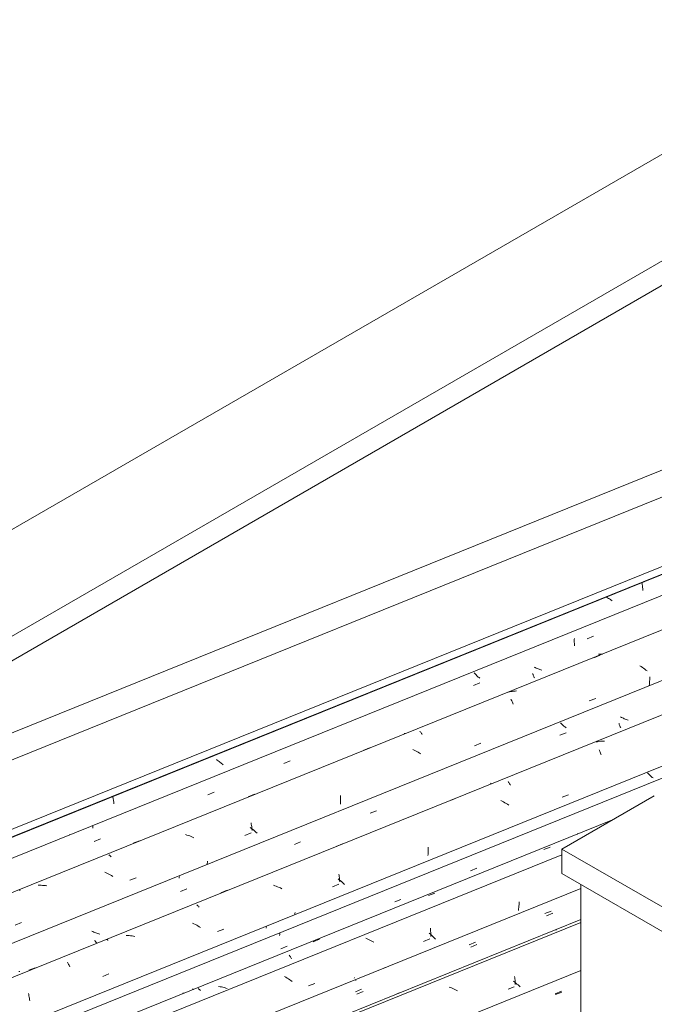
# Model space of a CAD drawing. Header units: metres. Extents: x -15.1 to 0.1, y 4.4 to 14.1.
# Tile 48 of 71: x -9.497 to -8.55, y 11.703 to 13.173. Entities that reach past the tile are written whole.
import ezdxf

# ---------------------------------------------------------------- set-up
doc = ezdxf.new("R2010")
doc.units = ezdxf.units.M
for name, color, linetype, lineweight in [('A-GLAZ-CWMG', 7, 'Continuous', 5), ('A-ROOF', 7, 'Continuous', 5), ('A-ROOF-OTLN', 7, 'Continuous', 5), ('I-WALL', 7, 'Continuous', 5)]:
    doc.layers.add(name, color=color, linetype=linetype, lineweight=lineweight)

# ---------------------------------------------------------------- blocks, each defined once
blk = doc.blocks.new('FP_94-ISO_01')
at = {"layer": 'A-GLAZ-CWMG', "color": 9, "true_color": 0xc0c0c0}
blk.add_line((-8.6974, 11.7173), (-8.6881, 11.7212), dxfattribs=at)
blk = doc.blocks.new('FP_95-ISO_01')
at = {"layer": 'A-GLAZ-CWMG'}
blk.add_line((-8.6595, 11.8293), (-12.3415, 10.3412), dxfattribs=at)
at = {"layer": 'A-GLAZ-CWMG', "color": 9, "true_color": 0xc0c0c0}
for p, q in [((-8.7624, 11.7875), (-8.7529, 11.7914)), ((-8.7582, 11.736), (-8.7599, 11.7374)), ((-8.7584, 11.7446), (-8.7581, 11.7426)), ((-8.7566, 11.7346), (-8.7582, 11.736)), ((-8.7581, 11.7426), (-8.7579, 11.7407)), ((-8.7579, 11.7407), (-8.7578, 11.7387)), ((-8.7578, 11.7387), (-8.7576, 11.7367)), ((-8.7576, 11.7367), (-8.7575, 11.7347)), ((-8.7575, 11.7347), (-8.7575, 11.7326)), ((-8.7549, 11.7331), (-8.7566, 11.7346)), ((-8.7533, 11.7317), (-8.7549, 11.7331)), ((-8.7518, 11.7302), (-8.7533, 11.7317)), ((-8.9344, 11.7183), (-8.925, 11.7221)), ((-8.8538, 11.7277), (-8.8559, 11.7284)), ((-8.8517, 11.7269), (-8.8538, 11.7277)), ((-8.8496, 11.726), (-8.8517, 11.7269)), ((-8.8476, 11.7251), (-8.8496, 11.726)), ((-8.8456, 11.7241), (-8.8476, 11.7251)), ((-8.8436, 11.7231), (-8.8456, 11.7241)), ((-8.7683, 11.7254), (-8.7589, 11.7291)), ((-8.7503, 11.7287), (-8.7518, 11.7302))]:
    blk.add_line(p, q, dxfattribs=at)
blk = doc.blocks.new('FP_96-ISO_01')
at = {"layer": 'A-GLAZ-CWMG', "color": 9, "true_color": 0xc0c0c0}
for p, q in [((-8.7131, 11.8383), (-8.7037, 11.8421)), ((-8.6966, 11.8141), (-8.6981, 11.814)), ((-8.6961, 11.8142), (-8.6966, 11.8141)), ((-8.8263, 11.7916), (-8.817, 11.7955)), ((-8.9977, 11.7427), (-8.9979, 11.7418)), ((-8.9962, 11.7217), (-8.9868, 11.7255))]:
    blk.add_line(p, q, dxfattribs=at)
blk = doc.blocks.new('FP_97-ISO_01')
at = {"layer": 'A-GLAZ-CWMG'}
blk.add_line((-8.6878, 11.9262), (-12.4446, 10.4079), dxfattribs=at)
blk = doc.blocks.new('FP_98-ISO_01')
at = {"layer": 'A-GLAZ-CWMG', "color": 9, "true_color": 0xc0c0c0}
for p, q in [((-8.8242, 11.9023), (-8.8149, 11.9061)), ((-8.9375, 11.8557), (-8.9281, 11.8595)), ((-9.1091, 11.8072), (-9.1093, 11.8057)), ((-9.1088, 11.8087), (-9.1091, 11.8072)), ((-9.1073, 11.7857), (-9.098, 11.7896)), ((-9.2381, 11.7256), (-9.2395, 11.7262)), ((-9.2374, 11.7252), (-9.2381, 11.7256))]:
    blk.add_line(p, q, dxfattribs=at)
blk = doc.blocks.new('Rectangular Mullion - Telha Fibrocimento - Ondulada-V86-ISO_01')
at = {"layer": 'A-GLAZ-CWMG'}
for p, q in [((-6.2425, 12.9681), (-12.4993, 10.4395)), ((-8.6595, 11.7533), (-12.2568, 10.2995))]:
    blk.add_line(p, q, dxfattribs=at)
for name in ['FP_97-ISO_01', 'FP_98-ISO_01', 'FP_95-ISO_01', 'FP_96-ISO_01', 'FP_94-ISO_01']:
    blk.add_blockref(name, (0, 0), dxfattribs=at)
blk = doc.blocks.new('FP_101-ISO_01')
at = {"layer": 'A-GLAZ-CWMG', "color": 9, "true_color": 0xc0c0c0}
blk.add_line((-8.6979, 11.7187), (-8.6885, 11.7226), dxfattribs=at)
blk = doc.blocks.new('FP_102-ISO_01')
at = {"layer": 'A-GLAZ-CWMG'}
blk.add_line((-8.6595, 11.8251), (-12.3372, 10.3388), dxfattribs=at)
blk = doc.blocks.new('FP_103-ISO_01')
at = {"layer": 'A-GLAZ-CWMG', "color": 9, "true_color": 0xc0c0c0}
for p, q in [((-8.7107, 11.8348), (-8.7014, 11.8387)), ((-8.8239, 11.7882), (-8.8146, 11.792)), ((-8.9955, 11.7391), (-8.9956, 11.7383)), ((-8.9938, 11.7182), (-8.9844, 11.7221))]:
    blk.add_line(p, q, dxfattribs=at)
blk = doc.blocks.new('FP_104-ISO_01')
at = {"layer": 'A-GLAZ-CWMG'}
blk.add_line((-8.6124, 11.9781), (-12.4738, 10.4176), dxfattribs=at)
at = {"layer": 'A-GLAZ-CWMG', "color": 9, "true_color": 0xc0c0c0}
for p, q in [((-8.7148, 11.9339), (-8.7054, 11.9377)), ((-8.8871, 11.8651), (-8.8776, 11.8689)), ((-8.752, 11.8496), (-8.7522, 11.8474)), ((-8.7518, 11.8517), (-8.752, 11.8496)), ((-8.7517, 11.8538), (-8.7518, 11.8517)), ((-8.7516, 11.856), (-8.7517, 11.8538)), ((-8.7524, 11.8452), (-8.7527, 11.8431)), ((-8.7522, 11.8474), (-8.7524, 11.8452)), ((-8.8842, 11.8074), (-8.8858, 11.8089)), ((-8.8827, 11.8059), (-8.8842, 11.8074)), ((-8.884, 11.8163), (-8.8839, 11.8143)), ((-8.8839, 11.8143), (-8.8838, 11.8122)), ((-8.8838, 11.8122), (-8.8837, 11.8102)), ((-8.8837, 11.8102), (-8.8836, 11.8081)), ((-8.8836, 11.8061), (-8.8837, 11.804)), ((-8.8836, 11.8081), (-8.8836, 11.8061)), ((-8.8811, 11.8045), (-8.8827, 11.8059)), ((-8.8796, 11.8029), (-8.8811, 11.8045)), ((-9.0594, 11.7962), (-9.0499, 11.8)), ((-8.9787, 11.8007), (-8.9807, 11.8016)), ((-8.9766, 11.7997), (-8.9787, 11.8007)), ((-8.9746, 11.7987), (-8.9766, 11.7997)), ((-8.9726, 11.7977), (-8.9746, 11.7987)), ((-8.9707, 11.7966), (-8.9726, 11.7977)), ((-8.9687, 11.7955), (-8.9707, 11.7966)), ((-8.8946, 11.7967), (-8.8852, 11.8004)), ((-8.8782, 11.8014), (-8.8796, 11.8029)), ((-8.8767, 11.7999), (-8.8782, 11.8014)), ((-9.095, 11.7762), (-9.0944, 11.7755)), ((-9.0944, 11.7755), (-9.0938, 11.7747)), ((-9.0938, 11.7747), (-9.0932, 11.7738)), ((-9.0932, 11.7738), (-9.0926, 11.7729)), ((-9.0926, 11.7729), (-9.092, 11.7719)), ((-9.092, 11.7719), (-9.0914, 11.7709)), ((-8.9516, 11.7582), (-8.9517, 11.7576)), ((-9.0999, 11.7432), (-9.1019, 11.7443)), ((-9.098, 11.742), (-9.0999, 11.7432)), ((-9.0961, 11.7408), (-9.098, 11.742)), ((-9.0942, 11.7396), (-9.0961, 11.7408)), ((-9.0924, 11.7383), (-9.0942, 11.7396)), ((-9.0906, 11.737), (-9.0924, 11.7383)), ((-9.066, 11.7302), (-9.0566, 11.7339)), ((-9.2308, 11.7264), (-9.2302, 11.726)), ((-9.2302, 11.726), (-9.2297, 11.7256)), ((-9.2297, 11.7256), (-9.2291, 11.7251)), ((-9.2291, 11.7251), (-9.2286, 11.7246)), ((-9.2286, 11.7246), (-9.228, 11.724)), ((-9.228, 11.724), (-9.2274, 11.7233)), ((-9.1982, 11.7291), (-9.2004, 11.7295)), ((-9.196, 11.7287), (-9.1982, 11.7291)), ((-9.1939, 11.7283), (-9.196, 11.7287)), ((-9.1917, 11.7278), (-9.1939, 11.7283)), ((-9.1896, 11.7272), (-9.1917, 11.7278)), ((-9.1874, 11.7266), (-9.1896, 11.7272))]:
    blk.add_line(p, q, dxfattribs=at)
blk = doc.blocks.new('FP_105-ISO_01')
at = {"layer": 'A-GLAZ-CWMG', "color": 9, "true_color": 0xc0c0c0}
for p, q in [((-8.5589, 12.0476), (-8.5599, 12.0485)), ((-8.558, 12.0466), (-8.5589, 12.0476)), ((-8.557, 12.0456), (-8.558, 12.0466)), ((-8.5561, 12.0446), (-8.557, 12.0456)), ((-8.555, 12.0436), (-8.5561, 12.0446)), ((-8.554, 12.0427), (-8.555, 12.0436)), ((-8.5529, 12.0417), (-8.554, 12.0427)), ((-8.5518, 12.0408), (-8.5529, 12.0417)), ((-8.6648, 11.9576), (-8.6644, 11.9572)), ((-8.6644, 11.9572), (-8.6641, 11.9568)), ((-9.1292, 11.8176), (-9.1294, 11.8167)), ((-9.1291, 11.8185), (-9.1292, 11.8176)), ((-9.2537, 11.7198), (-9.2533, 11.7194)), ((-9.2533, 11.7194), (-9.253, 11.7189))]:
    blk.add_line(p, q, dxfattribs=at)
blk = doc.blocks.new('FP_106-ISO_01')
at = {"layer": 'A-GLAZ-CWMG'}
blk.add_line((-6.3242, 13.03), (-12.6032, 10.4923), dxfattribs=at)
at = {"layer": 'A-GLAZ-CWMG', "color": 9, "true_color": 0xc0c0c0}
for p, q in [((-8.6347, 12.0949), (-8.6368, 12.0946)), ((-8.6326, 12.0953), (-8.6347, 12.0949)), ((-8.6304, 12.0955), (-8.6326, 12.0953)), ((-8.6283, 12.0957), (-8.6304, 12.0955)), ((-8.6262, 12.0959), (-8.6283, 12.0957)), ((-8.624, 12.0959), (-8.6262, 12.0959)), ((-8.6324, 12.0827), (-8.6318, 12.0816)), ((-8.6318, 12.0816), (-8.6313, 12.0804)), ((-8.6313, 12.0804), (-8.6307, 12.0791)), ((-8.6307, 12.0791), (-8.6302, 12.0778)), ((-8.6302, 12.0778), (-8.6296, 12.0765)), ((-8.6296, 12.0765), (-8.6291, 12.0751)), ((-8.7683, 12.0354), (-8.7677, 12.0346)), ((-8.7677, 12.0346), (-8.7671, 12.0338)), ((-8.7671, 12.0338), (-8.7665, 12.0329)), ((-8.7665, 12.0329), (-8.7659, 12.032)), ((-8.7659, 12.032), (-8.7653, 12.031)), ((-8.7653, 12.031), (-8.7647, 12.03)), ((-8.8529, 12.0077), (-8.8435, 12.0115)), ((-8.6875, 12.012), (-8.678, 12.0156)), ((-8.7769, 12.006), (-8.7789, 12.007)), ((-8.7749, 12.0049), (-8.7769, 12.006)), ((-8.7729, 12.0038), (-8.7749, 12.0049)), ((-8.771, 12.0026), (-8.7729, 12.0038)), ((-8.7691, 12.0015), (-8.771, 12.0026)), ((-8.7672, 12.0002), (-8.7691, 12.0015)), ((-9.025, 11.9385), (-9.0155, 11.9423)), ((-8.8876, 11.9377), (-8.8875, 11.9357)), ((-8.8877, 11.9272), (-8.8879, 11.9251)), ((-8.8876, 11.9294), (-8.8877, 11.9272)), ((-8.8875, 11.9315), (-8.8876, 11.9294)), ((-8.8875, 11.9357), (-8.8875, 11.9336)), ((-8.8875, 11.9336), (-8.8875, 11.9315)), ((-9.0207, 11.8973), (-9.0204, 11.8954)), ((-9.0204, 11.8954), (-9.0202, 11.8935)), ((-9.0202, 11.8935), (-9.02, 11.8915)), ((-9.1164, 11.8798), (-9.1185, 11.8806)), ((-9.1143, 11.8791), (-9.1164, 11.8798)), ((-9.1122, 11.8782), (-9.1143, 11.8791)), ((-9.1101, 11.8774), (-9.1122, 11.8782)), ((-9.0304, 11.8784), (-9.0209, 11.882)), ((-9.0204, 11.8888), (-9.0221, 11.8902)), ((-9.0187, 11.8875), (-9.0204, 11.8888)), ((-9.02, 11.8915), (-9.0198, 11.8895)), ((-9.0198, 11.8895), (-9.0197, 11.8875)), ((-9.0197, 11.8875), (-9.0196, 11.8855)), ((-9.017, 11.886), (-9.0187, 11.8875)), ((-9.0154, 11.8846), (-9.017, 11.886)), ((-9.0138, 11.8831), (-9.0154, 11.8846)), ((-9.0123, 11.8816), (-9.0138, 11.8831)), ((-9.1969, 11.8693), (-9.1875, 11.8731)), ((-9.1081, 11.8765), (-9.1101, 11.8774)), ((-9.106, 11.8755), (-9.1081, 11.8765)), ((-9.2329, 11.8515), (-9.2324, 11.851)), ((-9.2324, 11.851), (-9.2318, 11.8505)), ((-9.2318, 11.8505), (-9.2312, 11.8499)), ((-9.2312, 11.8499), (-9.2306, 11.8492)), ((-9.2306, 11.8492), (-9.23, 11.8485)), ((-9.23, 11.8485), (-9.2294, 11.8477)), ((-9.0866, 11.8382), (-9.0868, 11.8365)), ((-9.0863, 11.84), (-9.0866, 11.8382)), ((-9.2372, 11.823), (-9.2392, 11.8239)), ((-9.2351, 11.822), (-9.2372, 11.823)), ((-9.2331, 11.821), (-9.2351, 11.822)), ((-9.2312, 11.8199), (-9.2331, 11.821)), ((-9.2292, 11.8187), (-9.2312, 11.8199)), ((-9.2273, 11.8176), (-9.2292, 11.8187)), ((-9.3361, 11.8056), (-9.3383, 11.8057)), ((-9.3339, 11.8055), (-9.3361, 11.8056)), ((-9.3318, 11.8053), (-9.3339, 11.8055)), ((-9.3296, 11.805), (-9.3318, 11.8053)), ((-9.3274, 11.8047), (-9.3296, 11.805)), ((-9.3252, 11.8043), (-9.3274, 11.8047)), ((-9.2019, 11.8115), (-9.1924, 11.8152)), ((-9.3683, 11.7998), (-9.3678, 11.7997)), ((-9.3678, 11.7997), (-9.3673, 11.7996)), ((-9.3673, 11.7996), (-9.3668, 11.7994)), ((-9.3668, 11.7994), (-9.3663, 11.7991)), ((-9.3663, 11.7991), (-9.3657, 11.7988)), ((-9.3657, 11.7988), (-9.3652, 11.7984)), ((-9.426, 11.7656), (-9.4254, 11.7647)), ((-9.4254, 11.7647), (-9.4248, 11.7636)), ((-9.4248, 11.7636), (-9.4243, 11.7625)), ((-9.4243, 11.7625), (-9.4237, 11.7614)), ((-9.4237, 11.7614), (-9.4231, 11.7602)), ((-9.4231, 11.7602), (-9.4226, 11.759)), ((-9.4835, 11.7536), (-9.4741, 11.7575)), ((-9.3734, 11.7446), (-9.364, 11.7483)), ((-9.4842, 11.719), (-9.4839, 11.7173)), ((-9.4839, 11.7173), (-9.4835, 11.7155)), ((-9.4835, 11.7155), (-9.4832, 11.7137)), ((-9.4832, 11.7137), (-9.4828, 11.7119)), ((-9.4828, 11.7119), (-9.4826, 11.71)), ((-9.4826, 11.71), (-9.4823, 11.7082))]:
    blk.add_line(p, q, dxfattribs=at)
blk = doc.blocks.new('FP_107-ISO_01')
at = {"layer": 'A-GLAZ-CWMG', "color": 9, "true_color": 0xc0c0c0}
for p, q in [((-8.599, 12.1312), (-8.6003, 12.1319)), ((-8.5975, 12.1305), (-8.599, 12.1312)), ((-8.5961, 12.1299), (-8.5975, 12.1305)), ((-8.5947, 12.1293), (-8.5961, 12.1299)), ((-8.5933, 12.1287), (-8.5947, 12.1293)), ((-8.5918, 12.1281), (-8.5933, 12.1287)), ((-8.5904, 12.1276), (-8.5918, 12.1281)), ((-8.5889, 12.1271), (-8.5904, 12.1276)), ((-8.6888, 12.1223), (-8.6897, 12.1233)), ((-8.6878, 12.1213), (-8.6888, 12.1223)), ((-8.6869, 12.1203), (-8.6878, 12.1213)), ((-8.6858, 12.1193), (-8.6869, 12.1203)), ((-8.6848, 12.1183), (-8.6858, 12.1193)), ((-8.6837, 12.1173), (-8.6848, 12.1183)), ((-8.6826, 12.1164), (-8.6837, 12.1173)), ((-8.6815, 12.1154), (-8.6826, 12.1164)), ((-8.6027, 12.1223), (-8.6024, 12.1214)), ((-8.6024, 12.1214), (-8.6021, 12.1204)), ((-8.6021, 12.1204), (-8.6018, 12.1196)), ((-8.6018, 12.1196), (-8.6014, 12.1187)), ((-8.6014, 12.1187), (-8.6011, 12.1179)), ((-8.6011, 12.1179), (-8.6007, 12.1171)), ((-8.6007, 12.1171), (-8.6004, 12.1164)), ((-8.6004, 12.1164), (-8.6, 12.1157)), ((-8.6909, 12.1045), (-8.6815, 12.1083)), ((-8.7942, 12.0329), (-8.7938, 12.0325)), ((-8.7938, 12.0325), (-8.7935, 12.0321)), ((-8.7935, 12.0321), (-8.7932, 12.0317)), ((-8.974, 11.988), (-8.9647, 11.9918)), ((-9.0873, 11.9414), (-9.078, 11.9452)), ((-9.259, 11.8927), (-9.2592, 11.8914)), ((-9.2588, 11.8939), (-9.259, 11.8927)), ((-9.2572, 11.8715), (-9.2478, 11.8754)), ((-9.388, 11.8114), (-9.3894, 11.8121)), ((-9.3866, 11.8108), (-9.388, 11.8114)), ((-9.3852, 11.8102), (-9.3866, 11.8108)), ((-9.3837, 11.8096), (-9.3852, 11.8102)), ((-9.3823, 11.809), (-9.3837, 11.8096)), ((-9.3808, 11.8085), (-9.3823, 11.809)), ((-9.3794, 11.808), (-9.3808, 11.8085)), ((-9.3779, 11.8075), (-9.3794, 11.808)), ((-9.3853, 11.7986), (-9.385, 11.7979)), ((-9.385, 11.7979), (-9.3846, 11.7973)), ((-9.3846, 11.7973), (-9.3843, 11.7967)), ((-9.3843, 11.7967), (-9.3839, 11.7961)), ((-9.3839, 11.7961), (-9.3835, 11.7956)), ((-9.3835, 11.7956), (-9.3832, 11.7951)), ((-9.3832, 11.7951), (-9.3828, 11.7946)), ((-9.3828, 11.7946), (-9.3825, 11.7942)), ((-9.4972, 11.7518), (-9.4987, 11.752))]:
    blk.add_line(p, q, dxfattribs=at)
blk = doc.blocks.new('FP_108-ISO_01')
at = {"layer": 'A-GLAZ-CWMG'}
blk.add_line((-6.4537, 13.1045), (-12.7325, 10.567), dxfattribs=at)
at = {"layer": 'A-GLAZ-CWMG', "color": 9, "true_color": 0xc0c0c0}
for p, q in [((-8.6404, 12.2202), (-8.6309, 12.224)), ((-8.5695, 12.2071), (-8.5714, 12.2084)), ((-8.5677, 12.2059), (-8.5695, 12.2071)), ((-8.5659, 12.2046), (-8.5677, 12.2059)), ((-8.5641, 12.2032), (-8.5659, 12.2046)), ((-8.5623, 12.2019), (-8.5641, 12.2032)), ((-8.5606, 12.2005), (-8.5623, 12.2019)), ((-8.5567, 12.1873), (-8.5569, 12.1852)), ((-8.5566, 12.1895), (-8.5567, 12.1873)), ((-8.5565, 12.1916), (-8.5566, 12.1895)), ((-8.5573, 12.1809), (-8.5576, 12.1787)), ((-8.5571, 12.183), (-8.5573, 12.1809)), ((-8.5569, 12.1852), (-8.5571, 12.183)), ((-8.7662, 12.1693), (-8.7682, 12.1689)), ((-8.7641, 12.1698), (-8.7662, 12.1693)), ((-8.762, 12.1701), (-8.7641, 12.1698)), ((-8.764, 12.1583), (-8.7634, 12.1572)), ((-8.7634, 12.1572), (-8.7628, 12.1561)), ((-8.7599, 12.1704), (-8.762, 12.1701)), ((-8.7577, 12.1706), (-8.7599, 12.1704)), ((-8.7556, 12.1708), (-8.7577, 12.1706)), ((-8.6469, 12.1557), (-8.6374, 12.1594)), ((-8.7628, 12.1561), (-8.7623, 12.1549)), ((-8.7623, 12.1549), (-8.7617, 12.1537)), ((-8.7617, 12.1537), (-8.7612, 12.1524)), ((-8.7612, 12.1524), (-8.7606, 12.1511)), ((-8.8998, 12.1105), (-8.8992, 12.1098)), ((-8.8992, 12.1098), (-8.8986, 12.109)), ((-8.8986, 12.109), (-8.898, 12.1082)), ((-8.898, 12.1082), (-8.8974, 12.1074)), ((-8.8974, 12.1074), (-8.8968, 12.1065)), ((-8.8968, 12.1065), (-8.8963, 12.1055)), ((-8.9843, 12.0819), (-8.9749, 12.0857)), ((-8.8182, 12.0888), (-8.8088, 12.0925)), ((-8.9082, 12.0823), (-8.9102, 12.0832)), ((-8.9062, 12.0813), (-8.9082, 12.0823)), ((-8.9042, 12.0802), (-8.9062, 12.0813)), ((-8.9022, 12.0791), (-8.9042, 12.0802)), ((-8.9003, 12.0779), (-8.9022, 12.0791)), ((-8.8984, 12.0768), (-8.9003, 12.0779)), ((-9.1562, 12.0127), (-9.1468, 12.0165)), ((-9.0184, 12.0145), (-9.0184, 12.0124)), ((-9.0184, 12.0124), (-9.0183, 12.0104)), ((-9.0183, 12.0104), (-9.0183, 12.0083)), ((-9.0184, 12.0041), (-9.0185, 12.0019)), ((-9.0183, 12.0062), (-9.0184, 12.0041)), ((-9.0183, 12.0083), (-9.0183, 12.0062)), ((-9.1513, 11.9654), (-9.1531, 11.9668)), ((-9.1518, 11.9737), (-9.1515, 11.9719)), ((-9.1515, 11.9719), (-9.1512, 11.97)), ((-9.1512, 11.97), (-9.151, 11.9681)), ((-9.151, 11.9681), (-9.1508, 11.9661)), ((-9.1508, 11.9661), (-9.1506, 11.9641)), ((-9.2477, 11.9556), (-9.2498, 11.9563)), ((-9.2456, 11.9549), (-9.2477, 11.9556)), ((-9.2435, 11.9542), (-9.2456, 11.9549)), ((-9.2414, 11.9534), (-9.2435, 11.9542)), ((-9.2393, 11.9525), (-9.2414, 11.9534)), ((-9.2373, 11.9516), (-9.2393, 11.9525)), ((-9.1611, 11.955), (-9.1517, 11.9587)), ((-9.1496, 11.9641), (-9.1513, 11.9654)), ((-9.1506, 11.9641), (-9.1505, 11.9621)), ((-9.1479, 11.9627), (-9.1496, 11.9641)), ((-9.1462, 11.9613), (-9.1479, 11.9627)), ((-9.1446, 11.9598), (-9.1462, 11.9613)), ((-9.143, 11.9583), (-9.1446, 11.9598)), ((-9.3281, 11.9433), (-9.3187, 11.9471)), ((-9.3642, 11.9262), (-9.3637, 11.9257)), ((-9.3637, 11.9257), (-9.3631, 11.9253)), ((-9.3631, 11.9253), (-9.3626, 11.9248)), ((-9.3626, 11.9248), (-9.362, 11.9242)), ((-9.362, 11.9242), (-9.3614, 11.9235)), ((-9.3614, 11.9235), (-9.3608, 11.9228)), ((-9.2172, 11.9133), (-9.2174, 11.9115)), ((-9.217, 11.915), (-9.2172, 11.9133)), ((-9.2168, 11.9167), (-9.217, 11.915)), ((-9.3683, 11.899), (-9.3704, 11.8999)), ((-9.3663, 11.8981), (-9.3683, 11.899)), ((-9.3643, 11.8971), (-9.3663, 11.8981)), ((-9.3623, 11.896), (-9.3643, 11.8971)), ((-9.3603, 11.895), (-9.3623, 11.896)), ((-9.3584, 11.8938), (-9.3603, 11.895)), ((-9.4674, 11.8806), (-9.4696, 11.8807)), ((-9.4652, 11.8806), (-9.4674, 11.8806)), ((-9.4631, 11.8804), (-9.4652, 11.8806)), ((-9.4609, 11.8802), (-9.4631, 11.8804)), ((-9.4587, 11.88), (-9.4609, 11.8802)), ((-9.4566, 11.8796), (-9.4587, 11.88)), ((-9.3327, 11.8881), (-9.3232, 11.8917)), ((-9.4975, 11.8736), (-9.497, 11.8733)), ((-9.497, 11.8733), (-9.4965, 11.873)), ((-9.5042, 11.8211), (-9.4948, 11.8248))]:
    blk.add_line(p, q, dxfattribs=at)
blk = doc.blocks.new('FP_109-ISO_01')
at = {"layer": 'A-GLAZ-CWMG', "color": 9, "true_color": 0xc0c0c0}
for p, q in [((-8.6692, 12.2489), (-8.6693, 12.2474)), ((-8.6693, 12.2474), (-8.6693, 12.246)), ((-8.6693, 12.246), (-8.6693, 12.2446)), ((-8.6499, 12.2486), (-8.6405, 12.2525)), ((-8.6693, 12.2446), (-8.6693, 12.2432)), ((-8.6693, 12.2432), (-8.6692, 12.2419)), ((-8.6692, 12.2419), (-8.6692, 12.2405)), ((-8.6692, 12.2405), (-8.6691, 12.2392)), ((-8.6691, 12.2392), (-8.6689, 12.2379)), ((-8.6319, 12.2255), (-8.6334, 12.2255)), ((-8.6304, 12.2255), (-8.6319, 12.2255)), ((-8.6289, 12.2256), (-8.6304, 12.2255)), ((-8.6274, 12.2258), (-8.6289, 12.2256)), ((-8.7278, 12.2056), (-8.7292, 12.2062)), ((-8.7263, 12.2049), (-8.7278, 12.2056)), ((-8.7249, 12.2043), (-8.7263, 12.2049)), ((-8.7235, 12.2037), (-8.7249, 12.2043)), ((-8.722, 12.2032), (-8.7235, 12.2037)), ((-8.7206, 12.2026), (-8.722, 12.2032)), ((-8.7191, 12.2021), (-8.7206, 12.2026)), ((-8.7176, 12.2017), (-8.7191, 12.2021)), ((-8.8179, 12.1965), (-8.8189, 12.1975)), ((-8.817, 12.1955), (-8.8179, 12.1965)), ((-8.8159, 12.1945), (-8.817, 12.1955)), ((-8.8149, 12.1935), (-8.8159, 12.1945)), ((-8.8138, 12.1925), (-8.8149, 12.1935)), ((-8.8128, 12.1915), (-8.8138, 12.1925)), ((-8.8116, 12.1906), (-8.8128, 12.1915)), ((-8.8105, 12.1896), (-8.8116, 12.1906)), ((-8.7315, 12.1968), (-8.7311, 12.1959)), ((-8.7311, 12.1959), (-8.7308, 12.195)), ((-8.7308, 12.195), (-8.7305, 12.1941)), ((-8.7305, 12.1941), (-8.7302, 12.1933)), ((-8.7302, 12.1933), (-8.7298, 12.1925)), ((-8.7298, 12.1925), (-8.7295, 12.1918)), ((-8.7295, 12.1918), (-8.7291, 12.191)), ((-8.7291, 12.191), (-8.7288, 12.1904)), ((-8.8198, 12.1787), (-8.8104, 12.1826)), ((-8.9229, 12.1077), (-8.9226, 12.1073)), ((-8.9226, 12.1073), (-8.9223, 12.107)), ((-8.9223, 12.107), (-8.9219, 12.1066)), ((-9.103, 12.0623), (-9.0936, 12.0662)), ((-9.2162, 12.0158), (-9.2069, 12.0196)), ((-9.3881, 11.9673), (-9.3883, 11.9657)), ((-9.3879, 11.9689), (-9.3881, 11.9673)), ((-9.3861, 11.9459), (-9.3768, 11.9498))]:
    blk.add_line(p, q, dxfattribs=at)
blk = doc.blocks.new('FP_110-ISO_01')
at = {"layer": 'A-GLAZ-CWMG', "color": 9, "true_color": 0xc0c0c0}
for p, q in [((-8.5685, 12.332), (-8.5682, 12.3306)), ((-8.5682, 12.3306), (-8.5679, 12.3293)), ((-8.5679, 12.3293), (-8.5677, 12.3279)), ((-8.5677, 12.3279), (-8.5675, 12.3266)), ((-8.5675, 12.3266), (-8.5673, 12.3251)), ((-8.5673, 12.3251), (-8.5671, 12.3237)), ((-8.5671, 12.3237), (-8.5669, 12.3222)), ((-8.5669, 12.3222), (-8.5668, 12.3208)), ((-8.6212, 12.3106), (-8.6219, 12.311)), ((-8.6198, 12.3098), (-8.6212, 12.3106)), ((-8.6183, 12.3089), (-8.6198, 12.3098)), ((-8.6169, 12.308), (-8.6183, 12.3089)), ((-8.6155, 12.3071), (-8.6169, 12.308)), ((-8.6141, 12.3061), (-8.6155, 12.3071)), ((-8.6127, 12.3052), (-8.6141, 12.3061)), ((-9.2023, 12.0675), (-9.2036, 12.0685)), ((-9.2009, 12.0665), (-9.2023, 12.0675)), ((-9.1996, 12.0655), (-9.2009, 12.0665)), ((-9.1983, 12.0645), (-9.1996, 12.0655)), ((-9.197, 12.0634), (-9.1983, 12.0645)), ((-9.1958, 12.0624), (-9.197, 12.0634)), ((-9.1945, 12.0613), (-9.1958, 12.0624)), ((-9.1934, 12.0602), (-9.1945, 12.0613)), ((-9.3585, 12.0133), (-9.3582, 12.012)), ((-9.3582, 12.012), (-9.3579, 12.0106)), ((-9.3579, 12.0106), (-9.3577, 12.0093)), ((-9.3577, 12.0093), (-9.3574, 12.0079)), ((-9.3574, 12.0079), (-9.3572, 12.0065)), ((-9.3572, 12.0065), (-9.357, 12.0051)), ((-9.357, 12.0051), (-9.3568, 12.0036)), ((-9.3568, 12.0036), (-9.3567, 12.0022)), ((-9.4229, 11.9563), (-9.423, 11.9555))]:
    blk.add_line(p, q, dxfattribs=at)
blk = doc.blocks.new('Rectangular Mullion - Telha Fibrocimento - Ondulada-V99-ISO_01')
at = {"layer": 'A-GLAZ-CWMG'}
for p, q in [((-6.5217, 13.1282), (-12.7773, 10.6)), ((-6.3923, 13.0534), (-12.6478, 10.5253)), ((-6.2623, 12.9781), (-12.5176, 10.4501)), ((-8.6595, 11.8758), (-12.3816, 10.3715))]:
    blk.add_line(p, q, dxfattribs=at)
for name in ['FP_110-ISO_01', 'FP_108-ISO_01', 'FP_109-ISO_01', 'FP_106-ISO_01', 'FP_107-ISO_01', 'FP_104-ISO_01', 'FP_105-ISO_01', 'FP_102-ISO_01', 'FP_103-ISO_01', 'FP_101-ISO_01']:
    blk.add_blockref(name, (0, 0), dxfattribs=at)
blk = doc.blocks.new('RUFO_1_ - RUFO_1_-1923193-ISO_01')
at = {"layer": 'A-ROOF'}
for p, q in [((-10.399, 11.8979), (-7.0155, 13.8513)), ((-10.3848, 11.7468), (-6.8776, 13.7717)), ((-6.8776, 13.735), (-10.3848, 11.7101)), ((-8.5499, 12.0142), (-8.6878, 11.9346)), ((-8.6878, 11.9346), (-5.6649, 10.1894)), ((-8.6878, 11.9346), (-8.6878, 11.8979)), ((-5.6649, 10.1526), (-8.6878, 11.8979))]:
    blk.add_line(p, q, dxfattribs=at)

msp = doc.modelspace()

# ---------------------------------------------------------------- linework, layer by layer
at = {"layer": 'A-ROOF-OTLN'}
for p, q in [((-10.1318, 11.8562), (-6.889, 13.1667)), ((-10.3646, 11.7218), (-6.889, 13.1264)), ((-12.8288, 10.6226), (-6.7837, 13.0657)), ((-12.8097, 10.6187), (-6.7783, 13.0562)), ((-12.8095, 10.6186), (-6.7793, 13.0556))]:
    msp.add_line(p, q, dxfattribs=at)
at = {"layer": 'I-WALL'}
msp.add_line((-8.6595, 11.8815), (-8.6595, 11.116), dxfattribs=at)

# ---------------------------------------------------------------- block references
at = {"layer": 'A-GLAZ-CWMG'}
for name in ['Rectangular Mullion - Telha Fibrocimento - Ondulada-V99-ISO_01', 'Rectangular Mullion - Telha Fibrocimento - Ondulada-V86-ISO_01']:
    msp.add_blockref(name, (0, 0), dxfattribs=at)
at = {"layer": 'A-ROOF'}
msp.add_blockref('RUFO_1_ - RUFO_1_-1923193-ISO_01', (0, 0), dxfattribs=at)

doc.saveas('drawing.dxf')
